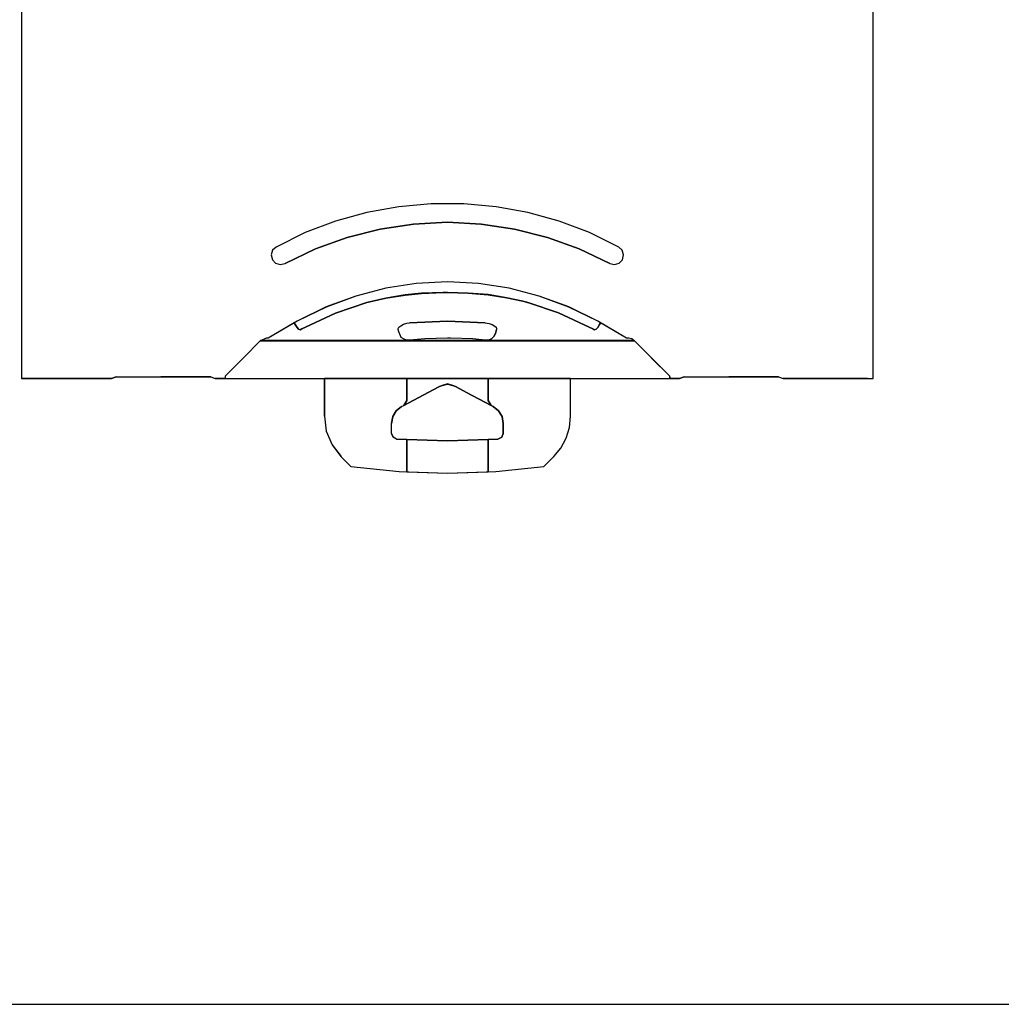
# Model space of a CAD drawing. Header units: millimetres. Extents: x 18084 to 52399, y 38174 to 56392.
# Tile 20 of 250: x 22866 to 22918, y 43699 to 43751. Entities that reach past the tile are written whole.
import ezdxf

# ---------------------------------------------------------------- set-up
doc = ezdxf.new("R2010")
doc.units = ezdxf.units.MM
doc.header["$LTSCALE"] = 100
doc.layers.add('45', color=7, linetype='Continuous')
doc.styles.get("Standard").update_dxf_attribs({"font": 'arial.ttf'})

# ---------------------------------------------------------------- blocks, each defined once
blk = doc.blocks.new('zw$F7B')
at = {"layer": '45', "color": 7}
for points in [[(0, 8.8002), (0, 0.4988), (0.0303, 0.4988), (0.476, 0.4988), (0.5008, 0.5076), (0.5019, 0.5076), (0.5294, 0.5076), (0.7374, 0.5087), (0.7633, 0.5087), (0.9713, 0.5076), (1, 0.5076), (1.0242, 0.4988), (1.0759, 0.4988), (3.4258, 0.4988), (3.477, 0.4988), (3.5018, 0.5076), (3.5287, 0.5076), (3.7384, 0.5087), (3.7626, 0.5087), (3.9723, 0.5076), (3.9993, 0.5076), (4.024, 0.4988), (4.4698, 0.4988), (4.5001, 0.4988), (4.5001, 8.8002)], [(0, 8.8002), (0, 0.4988), (0.0303, 0.4988), (0.476, 0.4988), (0.5008, 0.5076), (0.5019, 0.5076), (0.5294, 0.5076), (0.7374, 0.5087), (0.7633, 0.5087), (0.9713, 0.5076), (1, 0.5076), (1.0242, 0.4988), (1.0759, 0.4988), (3.4258, 0.4988), (3.477, 0.4988), (3.5018, 0.5076), (3.5287, 0.5076), (3.7384, 0.5087), (3.7626, 0.5087), (3.9723, 0.5076), (3.9993, 0.5076), (4.024, 0.4988), (4.4698, 0.4988), (4.5001, 0.4988), (4.5001, 8.8002)], [(0, 8.8002), (0, 0.4988), (0.0303, 0.4988), (0.476, 0.4988), (0.5008, 0.5076), (0.5019, 0.5076), (0.5294, 0.5076), (0.7374, 0.5087), (0.7633, 0.5087), (0.9713, 0.5076), (1, 0.5076), (1.0242, 0.4988), (1.0759, 0.4988), (3.4258, 0.4988), (3.477, 0.4988), (3.5018, 0.5076), (3.5287, 0.5076), (3.7384, 0.5087), (3.7626, 0.5087), (3.9723, 0.5076), (3.9993, 0.5076), (4.024, 0.4988), (4.4698, 0.4988), (4.5001, 0.4988), (4.5001, 8.8002)], [(4.4998, 0.4988), (4.4998, 8.8002)], [(3.1562, 1.1941), (3.001, 1.2706), (2.8403, 1.3306), (2.6752, 1.3762), (2.5073, 1.4065), (2.3367, 1.4224), (2.1645, 1.4224), (1.9938, 1.4065), (1.8249, 1.3762), (1.6598, 1.3306), (1.499, 1.2706), (1.3455, 1.1941)], [(3.109, 1.1064), (2.9466, 1.1841), (2.7787, 1.2447), (2.6054, 1.2888), (2.4287, 1.3147), (2.2509, 1.3251), (2.0714, 1.3147), (1.8947, 1.2888), (1.7213, 1.2447), (1.5534, 1.1841), (1.3927, 1.1064)], [(1.3456, 1.1941), (1.3269, 1.177), (1.3197, 1.1528), (1.3258, 1.1269), (1.3428, 1.1081), (1.3671, 1.101), (1.393, 1.1065)], [(3.1087, 1.1065), (3.133, 1.101), (3.1572, 1.1081), (3.176, 1.1269), (3.1815, 1.1528), (3.1743, 1.177), (3.1561, 1.1941)], [(2.251, 1.0094), (2.0858, 1.0012), (1.9251, 0.9764), (1.766, 0.9351), (1.6096, 0.8774), (1.456, 0.8031), (1.3035, 0.7129)], [(3.1963, 0.7129), (3.0455, 0.8031), (2.8919, 0.8774), (2.7356, 0.9351), (2.5766, 0.9764), (2.4142, 1.0012), (2.2507, 1.0094)], [(1.8247, 0.9003), (1.925, 0.9247), (2.0269, 0.9408), (2.1144, 0.9496), (2.2279, 0.9535), (2.251, 0.9535)], [(2.2507, 0.9535), (2.3598, 0.9507), (2.466, 0.9424), (2.5652, 0.9264), (2.6494, 0.9075), (2.6825, 0.8987)], [(1.825, 0.9006), (1.6598, 0.8443), (1.5006, 0.7699)], [(2.6465, 0.9094), (2.6699, 0.9031)], [(2.9995, 0.7699), (2.8376, 0.846), (2.6696, 0.9033)], [(1.5008, 0.7701), (1.4821, 0.7612), (1.4733, 0.7567), (1.4633, 0.7601), (1.4562, 0.7684), (1.4463, 0.7845), (1.4402, 0.7945)], [(1.9911, 0.7584), (1.9911, 0.7639), (1.9938, 0.7701), (2.0038, 0.7784), (2.0186, 0.7862), (2.0368, 0.7918), (2.0501, 0.7934)], [(2.251, 0.8033), (2.0498, 0.7932)], [(2.4503, 0.7932), (2.2507, 0.8033)], [(2.45, 0.7934), (2.4704, 0.7901), (2.4875, 0.7845), (2.5018, 0.7756), (2.5073, 0.77), (2.5107, 0.7627)], [(2.9992, 0.7701), (3.018, 0.7612), (3.0285, 0.7567), (3.0367, 0.7601), (3.0455, 0.7684), (3.0544, 0.7845), (3.0599, 0.7945)], [(2.0512, 0.7022), (2.0341, 0.7022), (2.0186, 0.7083), (2.0071, 0.7166), (2.0026, 0.7254), (1.9938, 0.7459), (1.9911, 0.7586)], [(2.45, 0.7022), (2.4671, 0.7022), (2.4831, 0.7083), (2.4963, 0.721), (2.5046, 0.737), (2.5107, 0.7586)], [(2.5104, 0.763), (2.5104, 0.7584)], [(1.2637, 0.6997), (1.1731, 0.6093)], [(1.4503, 0.6997), (1.2623, 0.6997)], [(1.2928, 0.7131), (1.2634, 0.6994)], [(1.3038, 0.7131), (1.2925, 0.7131)], [(1.4501, 0.6997), (1.4778, 0.6997)], [(1.4775, 0.6997), (3.0242, 0.6997)], [(2.251, 0.7131), (2.1314, 0.7097), (2.0509, 0.7022)], [(2.4503, 0.7022), (2.3841, 0.7085), (2.2662, 0.7131), (2.2507, 0.7131)], [(3.05, 0.6997), (3.0239, 0.6997)], [(3.2377, 0.6997), (3.0497, 0.6997)], [(3.2092, 0.7131), (3.1963, 0.7131)], [(3.2377, 0.6994), (3.225, 0.7086), (3.2089, 0.7131)], [(3.2375, 0.6997), (3.3281, 0.6093)], [(1.0757, 0.512), (1.1734, 0.6095)], [(3.426, 0.512), (3.3278, 0.6095)], [(0.0305, 0.4991), (0, 0.4991)], [(0.4762, 0.4991), (0.0302, 0.4991)], [(0.5009, 0.5079), (0.4759, 0.4988)], [(0.5006, 0.5076), (0.5018, 0.5076), (0.5293, 0.5076), (0.7375, 0.509)], [(0.7633, 0.509), (0.7372, 0.509)], [(0.9714, 0.5076), (0.7633, 0.509)], [(1.0002, 0.5079), (0.9711, 0.5079)], [(0.9999, 0.5079), (1.0244, 0.4988)], [(1.0241, 0.4991), (3.4771, 0.4991)], [(1.076, 0.4991), (1.0241, 0.4991)], [(1.0757, 0.5122), (1.0757, 0.5087)], [(1.0757, 0.509), (1.0757, 0.4988)], [(1.6008, 0.2998), (1.6008, 0.4991)], [(2.0355, 0.4991), (2.0355, 0.3829)], [(2.2839, 0.4615), (2.2509, 0.4706), (2.2178, 0.4615)], [(2.4659, 0.4991), (2.4659, 0.3829)], [(2.9007, 0.2998), (2.9007, 0.4991)], [(3.4258, 0.5087), (3.4258, 0.5122)], [(3.4258, 0.509), (3.4258, 0.4988)], [(3.4771, 0.4991), (3.4258, 0.4991)], [(3.5018, 0.5079), (3.4768, 0.4988)], [(3.5015, 0.5076), (3.5285, 0.5076), (3.7384, 0.509)], [(3.7628, 0.509), (3.7381, 0.509)], [(3.9994, 0.5076), (3.9724, 0.5076), (3.7626, 0.509)], [(3.9992, 0.5079), (4.0241, 0.4988)], [(4.0239, 0.4991), (4.5001, 0.4991)], [(4.4699, 0.4991), (4.0239, 0.4991)], [(4.4696, 0.4991), (4.5001, 0.4991)], [(2.1492, 0.4259), (2.0196, 0.3568)], [(2.2049, 0.4561), (2.1489, 0.4256)], [(2.2181, 0.4615), (2.2046, 0.4558)], [(2.2966, 0.4558), (2.2837, 0.4615)], [(2.3512, 0.4256), (2.2963, 0.4561)], [(2.4816, 0.3568), (2.3509, 0.4259)], [(2.0196, 0.3568), (2.0358, 0.3832)], [(2.4659, 0.3832), (2.4816, 0.3568)], [(2.0084, 0.3516), (1.9795, 0.3285), (1.9623, 0.2981), (1.9551, 0.2623)], [(2.0081, 0.3514), (2.0199, 0.3571)], [(2.492, 0.3514), (2.4813, 0.3571)], [(2.545, 0.2623), (2.5394, 0.2981), (2.5206, 0.3285), (2.4917, 0.3516)], [(1.6008, 0.2998), (1.6107, 0.2206), (1.6411, 0.1491), (1.6886, 0.0874)], [(1.9551, 0.2094), (1.9551, 0.2626)], [(2.5447, 0.2094), (2.5447, 0.2626)], [(2.8131, 0.0874), (2.8501, 0.132), (2.8778, 0.1837), (2.8949, 0.241), (2.901, 0.2998)], [(1.9551, 0.2097), (1.9635, 0.1892), (1.9826, 0.1792)], [(2.5175, 0.1792), (2.5377, 0.1892), (2.545, 0.2097)], [(1.9823, 0.1795), (2.0358, 0.1765)], [(2.0355, 0.1768), (2.2509, 0.1694), (2.4662, 0.1768)], [(2.0355, 0.1768), (2.0355, 0.1392)], [(2.4659, 0.1765), (2.5178, 0.1795)], [(2.4659, 0.1768), (2.4659, 0.1392)], [(2.0355, 0.1395), (2.0355, 0.1061)], [(2.0355, 0.1063), (2.0355, 0.0055)], [(2.4659, 0.1395), (2.4659, 0.1061)], [(2.4659, 0.1063), (2.4659, 0.0055)], [(1.7402, 0.0345), (1.6883, 0.0877)], [(2.7599, 0.0345), (2.8134, 0.0877)], [(1.7399, 0.0348), (1.9954, 0.0088), (2.2509, 0), (2.5063, 0.0088), (2.7602, 0.0348)]]:
    blk.add_lwpolyline(points, dxfattribs=at)
for points in [[(3.001, 1.2705), (2.8403, 1.3305), (2.6752, 1.3762), (2.5073, 1.4065), (2.3367, 1.4224), (2.1645, 1.4224), (1.9939, 1.4065), (1.8249, 1.3762), (1.6598, 1.3305), (1.4991, 1.2705), (1.3456, 1.194), (1.3268, 1.1769), (1.3197, 1.1527), (1.3257, 1.1268), (1.3428, 1.1081), (1.367, 1.101), (1.3929, 1.1065), (1.5536, 1.1841), (1.7214, 1.2446), (1.8948, 1.2887), (2.0715, 1.3145), (2.2509, 1.325), (2.4286, 1.3145), (2.6053, 1.2887), (2.7786, 1.2446), (2.9465, 1.1841), (3.1088, 1.1065), (3.133, 1.101), (3.1573, 1.1081), (3.176, 1.1268), (3.1815, 1.1527), (3.1743, 1.1769), (3.1562, 1.194), (3.001, 1.2705)], [(3.001, 1.2705), (2.8403, 1.3305), (2.6752, 1.3762), (2.5073, 1.4065), (2.3367, 1.4224), (2.1645, 1.4224), (1.9939, 1.4065), (1.8249, 1.3762), (1.6598, 1.3305), (1.4991, 1.2705), (1.3456, 1.194), (1.3268, 1.1769), (1.3197, 1.1527), (1.3257, 1.1268), (1.3428, 1.1081), (1.367, 1.101), (1.3929, 1.1065), (1.5536, 1.1841), (1.7214, 1.2446), (1.8948, 1.2887), (2.0715, 1.3145), (2.2509, 1.325), (2.4286, 1.3145), (2.6053, 1.2887), (2.7786, 1.2446), (2.9465, 1.1841), (3.1088, 1.1065), (3.133, 1.101), (3.1573, 1.1081), (3.176, 1.1268), (3.1815, 1.1527), (3.1743, 1.1769), (3.1562, 1.194), (3.001, 1.2705)], [(3.001, 1.2705), (2.8403, 1.3305), (2.6752, 1.3762), (2.5073, 1.4065), (2.3367, 1.4224), (2.1645, 1.4224), (1.9939, 1.4065), (1.8249, 1.3762), (1.6598, 1.3305), (1.4991, 1.2705), (1.3456, 1.194), (1.3268, 1.1769), (1.3197, 1.1527), (1.3257, 1.1268), (1.3428, 1.1081), (1.367, 1.101), (1.3929, 1.1065), (1.5536, 1.1841), (1.7214, 1.2446), (1.8948, 1.2887), (2.0715, 1.3145), (2.2509, 1.325), (2.4286, 1.3145), (2.6053, 1.2887), (2.7786, 1.2446), (2.9465, 1.1841), (3.1088, 1.1065), (3.133, 1.101), (3.1573, 1.1081), (3.176, 1.1268), (3.1815, 1.1527), (3.1743, 1.1769), (3.1562, 1.194), (3.001, 1.2705)], [(2.6812, 0.8993), (2.8375, 0.8459), (2.9993, 0.7699), (3.0181, 0.7611), (3.0285, 0.7567), (3.0368, 0.76), (3.0456, 0.7683), (3.0544, 0.7842), (3.0599, 0.7942), (3.0456, 0.803), (2.892, 0.8773), (2.7357, 0.9351), (2.5767, 0.9764), (2.4143, 1.0012), (2.2509, 1.0094), (2.0858, 1.0012), (1.9251, 0.9764), (1.766, 0.9351), (1.6097, 0.8773), (1.4561, 0.803), (1.4407, 0.7936), (1.4462, 0.7842), (1.4561, 0.7683), (1.4633, 0.76), (1.4732, 0.7567), (1.482, 0.7611), (1.5007, 0.7699), (1.6598, 0.8443), (1.8249, 0.9004), (1.9251, 0.9246), (2.0269, 0.9406), (2.1144, 0.9494), (2.2277, 0.9533), (2.2509, 0.9533), (2.3598, 0.9505), (2.4661, 0.9422), (2.5651, 0.9263), (2.6493, 0.9076), (2.6812, 0.8993)], [(2.6812, 0.8993), (2.8375, 0.8459), (2.9993, 0.7699), (3.0181, 0.7611), (3.0285, 0.7567), (3.0368, 0.76), (3.0456, 0.7683), (3.0544, 0.7842), (3.0599, 0.7942), (3.0456, 0.803), (2.892, 0.8773), (2.7357, 0.9351), (2.5767, 0.9764), (2.4143, 1.0012), (2.2509, 1.0094), (2.0858, 1.0012), (1.9251, 0.9764), (1.766, 0.9351), (1.6097, 0.8773), (1.4561, 0.803), (1.4407, 0.7936), (1.4462, 0.7842), (1.4561, 0.7683), (1.4633, 0.76), (1.4732, 0.7567), (1.482, 0.7611), (1.5007, 0.7699), (1.6598, 0.8443), (1.8249, 0.9004), (1.9251, 0.9246), (2.0269, 0.9406), (2.1144, 0.9494), (2.2277, 0.9533), (2.2509, 0.9533), (2.3598, 0.9505), (2.4661, 0.9422), (2.5651, 0.9263), (2.6493, 0.9076), (2.6812, 0.8993)], [(2.6812, 0.8993), (2.8375, 0.8459), (2.9993, 0.7699), (3.0181, 0.7611), (3.0285, 0.7567), (3.0368, 0.76), (3.0456, 0.7683), (3.0544, 0.7842), (3.0599, 0.7942), (3.0456, 0.803), (2.892, 0.8773), (2.7357, 0.9351), (2.5767, 0.9764), (2.4143, 1.0012), (2.2509, 1.0094), (2.0858, 1.0012), (1.9251, 0.9764), (1.766, 0.9351), (1.6097, 0.8773), (1.4561, 0.803), (1.4407, 0.7936), (1.4462, 0.7842), (1.4561, 0.7683), (1.4633, 0.76), (1.4732, 0.7567), (1.482, 0.7611), (1.5007, 0.7699), (1.6598, 0.8443), (1.8249, 0.9004), (1.9251, 0.9246), (2.0269, 0.9406), (2.1144, 0.9494), (2.2277, 0.9533), (2.2509, 0.9533), (2.3598, 0.9505), (2.4661, 0.9422), (2.5651, 0.9263), (2.6493, 0.9076), (2.6812, 0.8993)], [(2.8376, 0.846), (2.6813, 0.8995), (2.6494, 0.9078), (2.5651, 0.9265), (2.4661, 0.9425), (2.3598, 0.9507), (2.2509, 0.9535), (2.2277, 0.9535), (2.1144, 0.9496), (2.0268, 0.9408), (1.925, 0.9248), (1.8248, 0.9006), (1.6597, 0.8444), (1.5007, 0.77), (1.4819, 0.7612), (1.4731, 0.7568), (1.4632, 0.7601), (1.4561, 0.7683), (1.4462, 0.7843), (1.4407, 0.7937), (1.3036, 0.7127), (1.2926, 0.7127), (1.2634, 0.6994), (1.45, 0.6994), (1.4775, 0.6994), (3.0242, 0.6994), (3.0501, 0.6994), (3.2377, 0.6994), (3.2251, 0.7083), (3.2091, 0.7127), (3.1965, 0.7127), (3.06, 0.7942), (3.0545, 0.7843), (3.0457, 0.7683), (3.0368, 0.7601), (3.0286, 0.7568), (3.0181, 0.7612), (2.9994, 0.77), (2.8376, 0.846)], [(2.8376, 0.846), (2.6813, 0.8995), (2.6494, 0.9078), (2.5651, 0.9265), (2.4661, 0.9425), (2.3598, 0.9507), (2.2509, 0.9535), (2.2277, 0.9535), (2.1144, 0.9496), (2.0268, 0.9408), (1.925, 0.9248), (1.8248, 0.9006), (1.6597, 0.8444), (1.5007, 0.77), (1.4819, 0.7612), (1.4731, 0.7568), (1.4632, 0.7601), (1.4561, 0.7683), (1.4462, 0.7843), (1.4407, 0.7937), (1.3036, 0.7127), (1.2926, 0.7127), (1.2634, 0.6994), (1.45, 0.6994), (1.4775, 0.6994), (3.0242, 0.6994), (3.0501, 0.6994), (3.2377, 0.6994), (3.2251, 0.7083), (3.2091, 0.7127), (3.1965, 0.7127), (3.06, 0.7942), (3.0545, 0.7843), (3.0457, 0.7683), (3.0368, 0.7601), (3.0286, 0.7568), (3.0181, 0.7612), (2.9994, 0.77), (2.8376, 0.846)], [(2.4963, 0.721), (2.4831, 0.7083), (2.4672, 0.7022), (2.4501, 0.7022), (2.3841, 0.7083), (2.2663, 0.7127), (2.2509, 0.7127), (2.1314, 0.7094), (2.0511, 0.7022), (2.034, 0.7022), (2.0186, 0.7083), (2.007, 0.7165), (2.0026, 0.7254), (1.9938, 0.7458), (1.9911, 0.7585), (1.9911, 0.7641), (1.9938, 0.7702), (2.0037, 0.7784), (2.0186, 0.7862), (2.0368, 0.7917), (2.05, 0.7934), (2.2509, 0.8033), (2.4501, 0.7934), (2.4705, 0.79), (2.4875, 0.7845), (2.5018, 0.7757), (2.5074, 0.7702), (2.5107, 0.763), (2.5107, 0.7585), (2.5046, 0.737), (2.4963, 0.721)], [(2.4963, 0.721), (2.4831, 0.7083), (2.4672, 0.7022), (2.4501, 0.7022), (2.3841, 0.7083), (2.2663, 0.7127), (2.2509, 0.7127), (2.1314, 0.7094), (2.0511, 0.7022), (2.034, 0.7022), (2.0186, 0.7083), (2.007, 0.7165), (2.0026, 0.7254), (1.9938, 0.7458), (1.9911, 0.7585), (1.9911, 0.7641), (1.9938, 0.7702), (2.0037, 0.7784), (2.0186, 0.7862), (2.0368, 0.7917), (2.05, 0.7934), (2.2509, 0.8033), (2.4501, 0.7934), (2.4705, 0.79), (2.4875, 0.7845), (2.5018, 0.7757), (2.5074, 0.7702), (2.5107, 0.763), (2.5107, 0.7585), (2.5046, 0.737), (2.4963, 0.721)], [(1.4775, 0.6997), (1.45, 0.6997), (1.2634, 0.6997), (1.1731, 0.6094), (1.0757, 0.512), (1.0757, 0.5087), (1.0757, 0.4988), (1.6008, 0.4988), (2.0356, 0.4988), (2.4661, 0.4988), (2.9009, 0.4988), (3.426, 0.4988), (3.426, 0.5087), (3.426, 0.512), (3.3281, 0.6094), (3.2378, 0.6997), (3.0501, 0.6997), (3.0242, 0.6997), (1.4775, 0.6997)], [(1.4775, 0.6997), (1.45, 0.6997), (1.2634, 0.6997), (1.1731, 0.6094), (1.0757, 0.512), (1.0757, 0.5087), (1.0757, 0.4988), (1.6008, 0.4988), (2.0356, 0.4988), (2.4661, 0.4988), (2.9009, 0.4988), (3.426, 0.4988), (3.426, 0.5087), (3.426, 0.512), (3.3281, 0.6094), (3.2378, 0.6997), (3.0501, 0.6997), (3.0242, 0.6997), (1.4775, 0.6997)], [(1.4775, 0.6997), (1.45, 0.6997), (1.2634, 0.6997), (1.1731, 0.6094), (1.0757, 0.512), (1.0757, 0.5087), (1.0757, 0.4988), (1.6008, 0.4988), (2.0356, 0.4988), (2.4661, 0.4988), (2.9009, 0.4988), (3.426, 0.4988), (3.426, 0.5087), (3.426, 0.512), (3.3281, 0.6094), (3.2378, 0.6997), (3.0501, 0.6997), (3.0242, 0.6997), (1.4775, 0.6997)], [(1.6008, 0.4991), (1.6008, 0.2999), (1.6107, 0.2206), (1.641, 0.1491), (1.6883, 0.0875), (1.7401, 0.0346), (1.9956, 0.0088), (2.0358, 0.0071), (2.0358, 0.1062), (2.0358, 0.1392), (2.0358, 0.1766), (1.9824, 0.1794), (1.9637, 0.1893), (1.9554, 0.2096), (1.9554, 0.2625), (1.9626, 0.2982), (1.9796, 0.3285), (2.0083, 0.3516), (2.0198, 0.3571), (2.0358, 0.383), (2.0358, 0.4991), (1.6008, 0.4991)], [(1.6008, 0.4991), (1.6008, 0.2999), (1.6107, 0.2206), (1.641, 0.1491), (1.6883, 0.0875), (1.7401, 0.0346), (1.9956, 0.0088), (2.0358, 0.0071), (2.0358, 0.1062), (2.0358, 0.1392), (2.0358, 0.1766), (1.9824, 0.1794), (1.9637, 0.1893), (1.9554, 0.2096), (1.9554, 0.2625), (1.9626, 0.2982), (1.9796, 0.3285), (2.0083, 0.3516), (2.0198, 0.3571), (2.0358, 0.383), (2.0358, 0.4991), (1.6008, 0.4991)], [(1.6008, 0.4991), (1.6008, 0.2999), (1.6107, 0.2206), (1.641, 0.1491), (1.6883, 0.0875), (1.7401, 0.0346), (1.9956, 0.0088), (2.0358, 0.0071), (2.0358, 0.1062), (2.0358, 0.1392), (2.0358, 0.1766), (1.9824, 0.1794), (1.9637, 0.1893), (1.9554, 0.2096), (1.9554, 0.2625), (1.9626, 0.2982), (1.9796, 0.3285), (2.0083, 0.3516), (2.0198, 0.3571), (2.0358, 0.383), (2.0358, 0.4991), (1.6008, 0.4991)], [(2.3511, 0.4258), (2.4816, 0.3568), (2.4661, 0.3828), (2.4661, 0.4991), (2.0356, 0.4991), (2.0356, 0.3828), (2.0196, 0.3568), (2.149, 0.4258), (2.2046, 0.4561), (2.2178, 0.4616), (2.2509, 0.4704), (2.2839, 0.4616), (2.2966, 0.4561), (2.3511, 0.4258)], [(2.3511, 0.4258), (2.4816, 0.3568), (2.4661, 0.3828), (2.4661, 0.4991), (2.0356, 0.4991), (2.0356, 0.3828), (2.0196, 0.3568), (2.149, 0.4258), (2.2046, 0.4561), (2.2178, 0.4616), (2.2509, 0.4704), (2.2839, 0.4616), (2.2966, 0.4561), (2.3511, 0.4258)], [(2.3511, 0.4258), (2.4816, 0.3568), (2.4661, 0.3828), (2.4661, 0.4991), (2.0356, 0.4991), (2.0356, 0.3828), (2.0196, 0.3568), (2.149, 0.4258), (2.2046, 0.4561), (2.2178, 0.4616), (2.2509, 0.4704), (2.2839, 0.4616), (2.2966, 0.4561), (2.3511, 0.4258)], [(2.5447, 0.2096), (2.5375, 0.1893), (2.5177, 0.1794), (2.4659, 0.1766), (2.4659, 0.1392), (2.4659, 0.1062), (2.4659, 0.0071), (2.5061, 0.0088), (2.76, 0.0346), (2.8134, 0.0875), (2.8503, 0.132), (2.8778, 0.1838), (2.8949, 0.241), (2.901, 0.2999), (2.901, 0.4991), (2.4659, 0.4991), (2.4659, 0.383), (2.4813, 0.3571), (2.4918, 0.3516), (2.5204, 0.3285), (2.5392, 0.2982), (2.5447, 0.2625), (2.5447, 0.2096)], [(2.5447, 0.2096), (2.5375, 0.1893), (2.5177, 0.1794), (2.4659, 0.1766), (2.4659, 0.1392), (2.4659, 0.1062), (2.4659, 0.0071), (2.5061, 0.0088), (2.76, 0.0346), (2.8134, 0.0875), (2.8503, 0.132), (2.8778, 0.1838), (2.8949, 0.241), (2.901, 0.2999), (2.901, 0.4991), (2.4659, 0.4991), (2.4659, 0.383), (2.4813, 0.3571), (2.4918, 0.3516), (2.5204, 0.3285), (2.5392, 0.2982), (2.5447, 0.2625), (2.5447, 0.2096)], [(2.5447, 0.2096), (2.5375, 0.1893), (2.5177, 0.1794), (2.4659, 0.1766), (2.4659, 0.1392), (2.4659, 0.1062), (2.4659, 0.0071), (2.5061, 0.0088), (2.76, 0.0346), (2.8134, 0.0875), (2.8503, 0.132), (2.8778, 0.1838), (2.8949, 0.241), (2.901, 0.2999), (2.901, 0.4991), (2.4659, 0.4991), (2.4659, 0.383), (2.4813, 0.3571), (2.4918, 0.3516), (2.5204, 0.3285), (2.5392, 0.2982), (2.5447, 0.2625), (2.5447, 0.2096)], [(2.2509, 0.1696), (2.0355, 0.1768), (2.0355, 0.1393), (2.0355, 0.1063), (2.0355, 0.0072), (2.2509, 0), (2.4662, 0.0072), (2.4662, 0.1063), (2.4662, 0.1393), (2.4662, 0.1768), (2.2509, 0.1696)], [(2.2509, 0.1696), (2.0355, 0.1768), (2.0355, 0.1393), (2.0355, 0.1063), (2.0355, 0.0072), (2.2509, 0), (2.4662, 0.0072), (2.4662, 0.1063), (2.4662, 0.1393), (2.4662, 0.1768), (2.2509, 0.1696)], [(2.2509, 0.1696), (2.0355, 0.1768), (2.0355, 0.1393), (2.0355, 0.1063), (2.0355, 0.0072), (2.2509, 0), (2.4662, 0.0072), (2.4662, 0.1063), (2.4662, 0.1393), (2.4662, 0.1768), (2.2509, 0.1696)]]:
    blk.add_lwpolyline(points, close=True, dxfattribs=at)
blk = doc.blocks.new('286690_1084962638')
blk.add_lwpolyline([(0, 0), (72, 0), (72, 15), (0, 15)], close=True)
at = {"flags": 1}
for tag, p in [('BD', (74.3828, 9.5339)), ('NK', (74.3828, 7.5418)), ('TYP', (74.3828, 5.9417)), ('PO', (74.3828, 4.4043))]:
    blk.add_attdef(tag, p, '', height=1, dxfattribs=at)

msp = doc.modelspace()

# ---------------------------------------------------------------- block references
at = {"xscale": 10, "yscale": 10, "zscale": 10}
for name, p in [('286690_1084962638', (22237.047, 43699.024)), ('zw$F7B', (22866.13, 43727.089))]:
    msp.add_blockref(name, p, dxfattribs=at)

doc.saveas('drawing.dxf')
